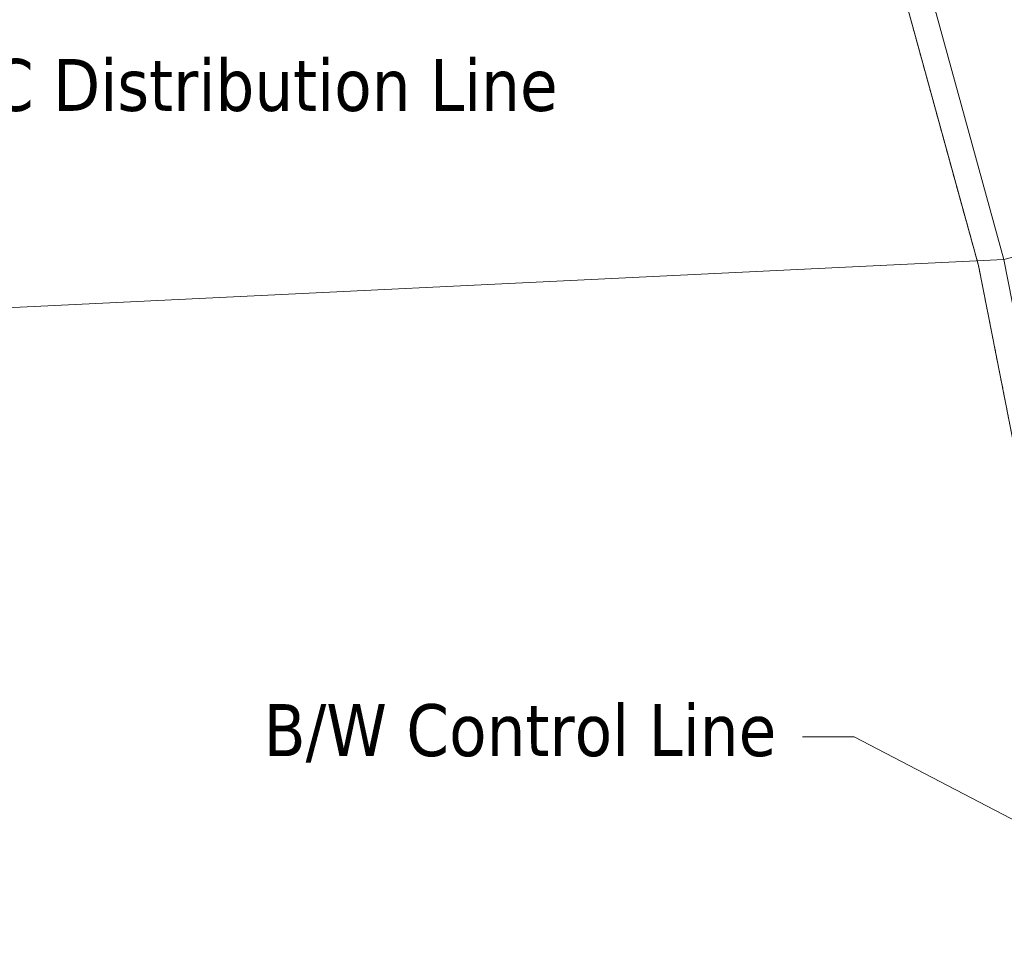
# Model space of a CAD drawing. Header units: feet. Extents: x 1133447 to 1140710, y 647622 to 649877.
# Tile 21 of 84: x 1134641 to 1134717, y 648671 to 648744. Entities that reach past the tile are written whole.
import ezdxf
from ezdxf import colors
from ezdxf.entities.mleader import LeaderData, LeaderLine
from ezdxf.lldxf.tags import DXFTag
from ezdxf.math import Vec2, Vec3

# ---------------------------------------------------------------- set-up
doc = ezdxf.new("R2010")
doc.units = ezdxf.units.FT
doc.header["$MEASUREMENT"] = 0
doc.linetypes.add('PHANTOM2', pattern=[1.25, 0.625, -0.125, 0.125, -0.125, 0.125, -0.125])
doc.layers.add('C-PRKG-ASPH', color=8, linetype='Continuous')
doc.layers.add('G-XREF', color=7, linetype='Continuous')
doc.layers.add('V-ANNO-TEXT', color=7, linetype='Continuous', lineweight=13, plot=False)
doc.layers.add('V-UTIL-WATR-LINE', color=8, linetype='WATER', lineweight=15)
doc.styles.add('SEI-Dim & Leader', font='tahoma.ttf')
doc.styles.get("Standard").update_dxf_attribs({"font": 'arial.ttf'})
tags = doc.linetypes.add('WATER', pattern='A,1.5,-0.2,["W",Standard,S=0.08,R=0,X=-0.1,Y=-0.04],-0.05', length=1.75).pattern_tags.tags
tags[6] = DXFTag(74, 10)
pattern_1 = [(115, (0, 0), (-1.132884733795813, -0.5282728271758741), [])]

# ---------------------------------------------------------------- blocks, each defined once
blk = doc.blocks.new('_Open90')
at = {"color": 0, "linetype": 'ByBlock', "lineweight": -2}
for p, q in [((-0.5, 0.5), (0, 0)), ((0, 0), (-1, 0)), ((0, 0), (-0.5, -0.5))]:
    blk.add_line(p, q, dxfattribs=at)
blk = doc.blocks.new('C_PHTCH-PACTOLA_02403811')
at = {"layer": 'C-PRKG-ASPH'}
h = blk.add_hatch(dxfattribs=at)
h.set_pattern_fill('ANSI31', color=256, scale=10, angle=70)
h.set_pattern_definition(pattern_1)
edge = h.paths.add_edge_path(flags=16)
edge.add_arc((1135093.567290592, 648760.3570235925), 541.9999999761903, 143.5703577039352, 153.2664360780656, ccw=False)
edge.add_arc((1135093.567290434, 648760.3570237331), 541.9999997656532, 133.8742793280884, 143.5703577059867, ccw=False)
edge.add_line((1134717.918854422, 649151.0643979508), (1134791.743864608, 649222.0439889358))
edge.add_arc((1134924.814897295, 649083.6384245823), 191.9999999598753, 124.33581191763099, 133.8742793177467, ccw=False)
edge.add_line((1134816.518779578, 649242.1816391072), (1134837.543218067, 649256.5428028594))
edge.add_arc((1134886.614896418, 649184.7029087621), 87.00000000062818, 64.86660358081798, 124.33581191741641, ccw=False)
edge.add_line((1134923.566161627, 649263.4658695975), (1134945.862647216, 649253.0055803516))
edge.add_arc((1134736.896871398, 648807.5874571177), 491.9999999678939, 56.45911934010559, 64.86660355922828, ccw=False)
edge.add_line((1135008.742528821, 649217.6654234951), (1135070.901654, 649176.4593855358))
edge.add_arc((1135036.644680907, 649124.7828938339), 62.00000000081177, -10.868034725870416, 56.45911933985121, ccw=False)
edge.add_line((1135097.532652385, 649113.0929439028), (1135091.831089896, 649083.3959326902))
edge.add_arc((1135001.481196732, 649100.7423100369), 92.00000001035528, 337.8486329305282, 349.13196525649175, ccw=False)
edge.add_line((1135086.690765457, 649066.0532714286), (1135029.43531187, 648925.4119419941))
edge.add_arc((1134573.749357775, 649110.9228871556), 491.9999995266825, 335.73595333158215, 337.84863296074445, ccw=False)
edge.add_line((1135022.286728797, 648908.7392420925), (1134970.105907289, 648792.9779079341))
edge.add_line((1134970.105907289, 648792.9779079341), (1134955.070696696, 648759.622817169))
edge.add_arc((1134506.533324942, 648961.8064625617), 492.0000003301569, 331.3465562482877, 335.7359533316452, ccw=False)
edge.add_line((1134938.281078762, 648725.8872446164), (1134902.771388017, 648660.9021647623))
edge.add_arc((1134778.161263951, 648728.9926705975), 142.0000000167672, 305.95733191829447, 331.34655630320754, ccw=False)
edge.add_line((1134861.541195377, 648614.0501326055), (1134757.483908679, 648538.5664206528))
edge.add_arc((1134835.579196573, 648430.9089730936), 133.0000000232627, 125.9573319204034, 166.4171722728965)
edge.add_arc((1134672.277915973, 648470.363906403), 35.00000000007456, 244.10855969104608, 346.41717227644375, ccw=False)
edge.add_arc((1134691.461854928, 648509.9128519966), 78.95614352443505, 214.9055155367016, 244.1168481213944, ccw=False)
edge.add_line((1134626.710174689, 648464.732186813), (1134623.062749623, 648469.9579645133))
edge.add_arc((1134821.506139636, 648608.4650796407), 241.9999999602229, 191.1167612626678, 214.9138039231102, ccw=False)
edge.add_line((1134584.046954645, 648561.8052956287), (1134566.403948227, 648651.5934078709))
edge.add_arc((1135049.172208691, 648746.4554480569), 491.9999999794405, 187.9519260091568, 191.1167612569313, ccw=False)
edge.add_line((1134561.903038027, 648678.391101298), (1134552.825444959, 648743.3771249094))
edge.add_arc((1134842.017716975, 648783.7730382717), 292.0000000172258, 166.3961174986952, 187.9519260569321, ccw=False)
edge.add_line((1134558.209758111, 648852.4537669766), (1134566.77306571, 648887.8397463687))
edge.add_arc((1135093.567290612, 648760.357023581), 542.0000000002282, 158.0478401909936, 166.396117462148, ccw=False)
edge.add_arc((1135093.567290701, 648760.357023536), 542.0000000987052, 153.2664360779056, 158.0478401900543, ccw=False)
edge = h.paths.add_edge_path()
edge.add_line((1134664.934415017, 648091.0186503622), (1134641.753924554, 648097.236757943))
edge.add_arc((1135131.441785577, 647965.8792352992), 506.9999999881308, 154.1154939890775, 164.9840567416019, ccw=False)
edge.add_arc((1135131.44177555, 647965.8792402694), 506.9999887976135, 153.4314984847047, 154.115493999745, ccw=False)
edge.add_arc((1134241.513528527, 648410.9103548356), 488.0000000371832, 333.4314984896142, 338.6383717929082)
edge.add_line((1134695.987914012, 648233.1548120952), (1134704.112198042, 648253.9264793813))
edge.add_arc((1134529.027803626, 648322.4060737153), 188.0000000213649, 338.6383717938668, 377.1954705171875)
edge.add_arc((1134651.306425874, 648360.2470375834), 60.00000000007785, 17.1954705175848, 74.97265706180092)
edge.add_line((1134666.863224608, 648418.1951696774), (1134661.500576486, 648419.8056636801))
edge.add_arc((1134691.489318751, 648509.9450223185), 94.99699278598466, 223.9418846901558, 251.5980721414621, ccw=False)
edge.add_arc((1134691.535842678, 648509.9839590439), 95.05751145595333, 214.9165962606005, 223.9393241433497, ccw=False)
edge.add_line((1134613.590003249, 648455.5746160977), (1134609.942525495, 648460.8004692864))
edge.add_arc((1134821.506139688, 648608.4650796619), 258.0000000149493, 191.1167612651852, 214.9138039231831, ccw=False)
edge.add_line((1134568.347173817, 648558.7203512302), (1134550.704167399, 648648.5084634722))
edge.add_arc((1135049.172208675, 648746.4554480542), 507.9999999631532, 187.9519260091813, 191.1167612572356, ccw=False)
edge.add_line((1134546.056886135, 648676.177626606), (1134536.979293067, 648741.163650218))
edge.add_arc((1134842.01771694, 648783.7730382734), 307.9999999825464, 166.3961174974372, 187.9519260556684, ccw=False)
edge.add_line((1134542.658637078, 648856.2170945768), (1134551.221944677, 648891.6030739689))
edge.add_arc((1135093.567290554, 648760.3570237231), 557.9999999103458, 163.9213237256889, 166.3961174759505, ccw=False)
edge.add_arc((1134538.177323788, 648920.4382053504), 19.99999999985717, 343.9213237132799, 402.7699397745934)
edge.add_line((1134552.859048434, 648934.0193305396), (1134533.446357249, 648955.005204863))
edge.add_arc((1135093.567290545, 648760.3570234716), 592.9783928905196, 146.0187423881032, 160.8370986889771, ccw=False)
edge.add_line((1134601.857481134, 649091.7855040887), (1134616.582948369, 649064.0343807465))
edge.add_arc((1134620.999668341, 649066.3780071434), 5.000000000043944, 207.9515834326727, 327.0740857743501)
edge.add_arc((1135093.567290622, 648760.3570235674), 558.0000000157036, 133.8742793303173, 147.0740857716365, ccw=False)
edge.add_line((1134706.829601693, 649162.5981949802), (1134780.654611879, 649233.5777859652))
edge.add_arc((1134924.814897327, 649083.6384245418), 208.0000000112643, 124.3358119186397, 133.8742793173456, ccw=False)
edge.add_line((1134807.494103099, 649255.3935736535), (1134828.518541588, 649269.7547374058))
edge.add_arc((1134886.614896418, 649184.7029087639), 102.9999999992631, 64.86660357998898, 124.33581191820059, ccw=False)
edge.add_line((1134930.361796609, 649277.9510118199), (1134952.658282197, 649267.4907225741))
edge.add_arc((1134736.896871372, 648807.5874570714), 508.0000000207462, 56.4591193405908, 64.86660355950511, ccw=False)
edge.add_line((1135017.583038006, 649231.0012923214), (1135079.742163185, 649189.7952543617))
edge.add_arc((1135036.644680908, 649124.782893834), 77.99999999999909, -10.868034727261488, 56.45911934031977, ccw=False)
edge.add_line((1135113.245677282, 649110.0761826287), (1135107.544114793, 649080.3791714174))
edge.add_arc((1135001.481196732, 649100.7423100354), 108.0000000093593, 337.84863293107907, 349.131965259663, ccw=False)
edge.add_line((1135101.509820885, 649060.0203951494), (1135044.254367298, 648919.3790657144))
edge.add_arc((1134573.749357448, 649110.9228872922), 507.9999998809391, 335.7359533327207, 337.84863295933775, ccw=False)
edge.add_line((1135036.873309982, 648902.1641641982), (1134969.657277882, 648753.0477392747))
edge.add_arc((1134506.53332524, 648961.8064624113), 507.9999999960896, 331.346556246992, 335.73595333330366, ccw=False)
edge.add_line((1134952.321656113, 648718.215074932), (1134916.811965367, 648653.2299950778))
edge.add_arc((1134778.161263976, 648728.9926705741), 157.9999999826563, 305.9573319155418, 331.3465563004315, ccw=False)
edge.add_line((1134870.936117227, 648601.0988607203), (1134766.878830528, 648525.6151487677))
edge.add_arc((1134835.579196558, 648430.9089731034), 117.0000000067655, 125.9573319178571, 162.264860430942)
edge.add_arc((1134752.713885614, 648457.4106757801), 29.99999999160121, 162.264860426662, 196.8024120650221)
edge.add_arc((1134835.579196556, 648430.9089731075), 113.0000000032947, 170.9217318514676, 197.5476736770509)
edge.add_line((1134727.837491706, 648396.8395581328), (1134731.162683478, 648386.3239143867))
edge.add_arc((1134529.027802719, 648322.4060734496), 212.0000009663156, 11.340079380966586, 17.54767372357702, ccw=False)
edge.add_arc((1134529.055568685, 648322.403813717), 211.9732215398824, -20.64909134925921, 11.342153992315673, ccw=False)
edge.add_arc((1134759.869013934, 648235.3149369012), 34.72371615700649, 159.1871917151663, 239.4135572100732)
edge.add_line((1134742.200276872, 648205.422593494), (1134709.513, 648185.696))
edge.add_line((1134709.513, 648185.696), (1134698.996135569, 648181.0065459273))
edge.add_arc((1135131.441785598, 647965.8792352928), 483.0000000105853, 153.5511843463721, 164.9840567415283)
h = blk.add_hatch(dxfattribs=at)
h.set_pattern_fill('ANSI31', color=256, scale=10, angle=70)
h.set_pattern_definition(pattern_1)
edge = h.paths.add_edge_path()
edge.add_arc((1134528.118781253, 648951.5747513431), 468.1169545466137, 332.7082799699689, 335.7919468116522)
edge.add_line((1134955.070696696, 648759.622817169), (1134970.105907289, 648792.9779079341))
edge.add_arc((1134854.663832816, 648781.6144823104), 116.0000000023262, 5.621742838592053, 27.25393242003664)
edge.add_line((1134957.786175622, 648834.7349342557), (1134921.92741579, 648904.3472810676))
edge.add_arc((1134737.018387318, 648809.0968155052), 208.0000000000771, 27.25393242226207, 94.11677930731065)
edge.add_line((1134722.086161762, 649016.5601342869), (1134632.500993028, 649010.1122188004))
edge.add_arc((1134637.239103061, 648944.282511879), 66.00000000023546, 94.1167793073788, 114.8502392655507)
edge.add_arc((1135093.567290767, 648760.3570235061), 542.000000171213, 153.2664360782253, 158.047840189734)
edge.add_arc((1134637.23910306, 648944.2825118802), 49.99999999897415, 94.11677930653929, 158.0478401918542, ccw=False)
edge.add_line((1134633.649625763, 648994.1535019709), (1134723.234794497, 649000.6014174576))
edge.add_arc((1134737.018387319, 648809.0968155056), 191.9999999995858, 27.25393242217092, 94.1167793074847, ccw=False)
edge.add_line((1134907.703644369, 648897.0203221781), (1134943.5624042, 648827.4079753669))
edge.add_arc((1134854.663832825, 648781.6144823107), 99.99999999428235, -26.539358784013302, 27.253932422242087, ccw=False)
blk = doc.blocks.new('C_XBASE-PACTOLA_02403811')
at = {"layer": 'V-UTIL-WATR-LINE', "flags": 128}
for points in [[(1134858.557610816, 648010.4898877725), (1134826.551, 648169.775), (1134826.363, 648170.821), (1134717.163755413, 648725.1374681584), (1134629.625, 649043.227), (1134625.054, 649060.913), (1134616.072228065, 649112.68400944), (1134604.908, 649127.2305)], [(1134591.097, 648882.276), (1134535.172, 648864.348), (1134533.85, 648857.053), (1134522.209554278, 648792.1098621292), (1134626.051242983, 648720.737395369), (1134717.163755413, 648725.1374681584), (1134753.653, 648734.572), (1134963.231, 648772.059), (1135008.674239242, 648766.4398010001)]]:
    blk.add_lwpolyline(points, dxfattribs=at)
at = {"layer": 'V-UTIL-WATR-LINE', "ltscale": 0.75, "flags": 128}
blk.add_lwpolyline([(1134856.596804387, 648010.0958850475), (1134824.586161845, 648169.4010616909), (1134824.397491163, 648170.4507932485), (1134715.215787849, 648724.6782185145), (1134627.692539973, 649042.7114006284), (1134623.097313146, 649060.4911384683), (1134614.185837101, 649111.8569618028), (1134603.321415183, 649126.0128183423)], dxfattribs=at)
at = {"layer": 'V-UTIL-WATR-LINE', "linetype": 'PHANTOM2', "ltscale": 0.75, "flags": 128}
blk.add_lwpolyline([(1134856.596804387, 648010.0958850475), (1134824.586161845, 648169.4010616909), (1134824.397491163, 648170.4507932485), (1134715.215787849, 648724.6782185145), (1134627.692539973, 649042.7114006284), (1134623.097313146, 649060.4911384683), (1134614.185837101, 649111.8569618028), (1134603.321415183, 649126.0128183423)], dxfattribs=at)
at = {"layer": 'V-ANNO-TEXT'}
ml = blk.add_multileader_mtext('Standard', dxfattribs=at)
ml.set_content('1.5" PVC Distribution Line', color=256, style='SEI-Dim & Leader')
ml.set_leader_properties(color=256, linetype='ByLayer', lineweight=-1)
ml.set_arrow_properties(name='OPEN90')
ml.build(insert=Vec2(0, 0))
ml.multileader.update_dxf_attribs({"text_left_attachment_type": 2, "text_right_attachment_type": 2, "dogleg_length": 0.1, "arrow_head_size": 3.2, "scale": 40})
ctx = ml.context
ctx.base_point, ctx.scale, ctx.arrow_head_size, ctx.plane_origin = Vec3(1134619.907131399, 648738.4587905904), 40, 3.2, Vec3(1134608.846137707, 648732.5628078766)
ctx.left_attachment, ctx.right_attachment = 2, 2
notes = []
notes.append((ctx, [(0, (1, 1, 0), (1134615.907131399, 648738.4587905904), (1, 0), 4, [(0, [(1134608.846137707, 648732.5628078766)], 0, [])])]))
ctx.mtext.insert, ctx.mtext.flow_direction = Vec3(1134621.907131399, 648740.5904225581), 5
ml = blk.add_multileader_mtext('Standard', dxfattribs=at)
ml.set_content('Parking Wheel Stop (Typ.)', color=256, style='SEI-Dim & Leader')
ml.set_leader_properties(color=256, linetype='ByLayer', lineweight=-1)
ml.set_arrow_properties(name='OPEN90')
ml.build(insert=Vec2(0, 0))
ml.multileader.update_dxf_attribs({"text_left_attachment_type": 2, "text_right_attachment_type": 2, "dogleg_length": 0.1, "arrow_head_size": 3.2, "scale": 40})
ctx = ml.context
ctx.base_point, ctx.scale, ctx.arrow_head_size, ctx.plane_origin = Vec3(1134530.734352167, 648685.7761308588), 40, 3.2, Vec3(1134518.56, 648681.319)
ctx.left_attachment, ctx.right_attachment = 2, 2
notes.append((ctx, [(0, (1, 1, 0), (1134526.734352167, 648685.7761308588), (1, 0), 4, [(0, [(1134518.56, 648681.319)], 0, [])])]))
ctx.mtext.insert, ctx.mtext.width, ctx.mtext.flow_direction = Vec3(1134532.734352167, 648691.8428422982), 35.49754122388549, 5
ml = blk.add_multileader_mtext('Standard', dxfattribs=at)
ml.set_content('B/W Control Line', color=256, style='SEI-Dim & Leader')
ml.set_leader_properties(color=256, linetype='ByLayer', lineweight=-1)
ml.set_arrow_properties(name='OPEN90')
ml.build(insert=Vec2(0, 0))
ml.multileader.update_dxf_attribs({"text_left_attachment_type": 2, "text_right_attachment_type": 2, "dogleg_length": 0.1, "arrow_head_size": 3.2, "scale": 40})
ctx = ml.context
ctx.base_point, ctx.scale, ctx.arrow_head_size, ctx.plane_origin = Vec3(1134657.069890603, 648688.3875255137), 40, 3.2, Vec3(1134724.283148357, 648678.6505443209)
ctx.left_attachment, ctx.right_attachment, ctx.text_align_type = 2, 2, 2
notes.append((ctx, [(1, (1, 1, 0), (1134705.650145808, 648688.3875255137), (-1, 0), 4, [(0, [(1134724.283148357, 648678.6505443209)], 0, [])])]))
ctx.mtext.insert, ctx.mtext.alignment, ctx.mtext.flow_direction = Vec3(1134699.650145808, 648690.9127102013), 3, 5
for ctx, leaders in notes:
    for number, flags, end, landing, length, lines in leaders:
        leader = LeaderData()
        leader.index, (leader.has_last_leader_line, leader.has_dogleg_vector, leader.attachment_direction) = number, flags
        leader.last_leader_point, leader.dogleg_vector, leader.dogleg_length = Vec3(end), Vec3(landing), length
        for number, points, colour, breaks in lines:
            line = LeaderLine()
            line.index, line.vertices, line.color, line.breaks = number, Vec3.list(points), colors.encode_raw_color(colour), breaks
            leader.lines.append(line)
        ctx.leaders.append(leader)

msp = doc.modelspace()

# ---------------------------------------------------------------- block references
at = {"layer": 'G-XREF'}
msp.add_blockref('C_XBASE-PACTOLA_02403811', (0, 0), dxfattribs=at)

# ---------------------------------------------------------------- next in the draw order: block references
msp.add_blockref('C_PHTCH-PACTOLA_02403811', (0, 0), dxfattribs=at)

doc.saveas('drawing.dxf')
